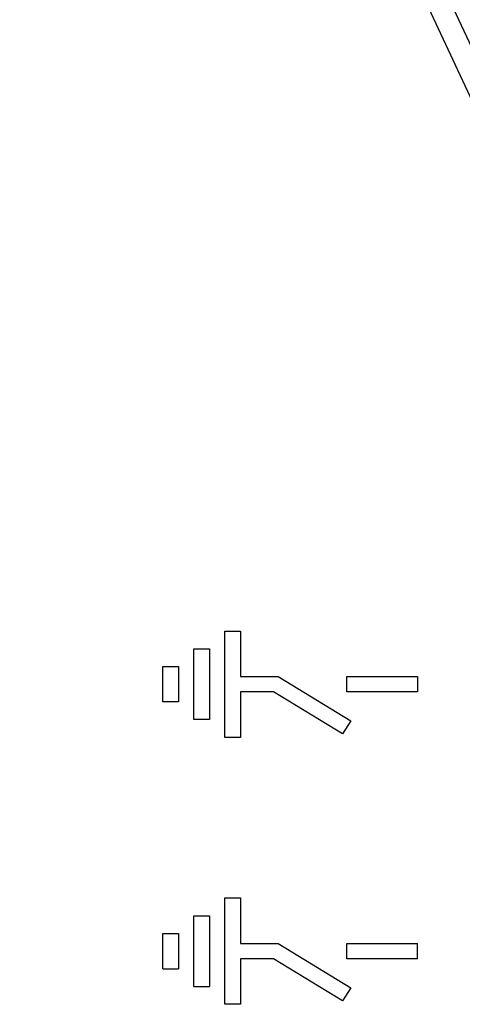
# Model space of a CAD drawing. Header units: millimetres. Extents: x -0.39 to 0.76, y -0.29 to 0.59.
# Tile 8 of 137: x -0.0778 to -0.0578, y 0.1519 to 0.1964. Entities that reach past the tile are written whole.
import ezdxf

# ---------------------------------------------------------------- set-up
doc = ezdxf.new("R2010")
doc.units = ezdxf.units.MM

msp = doc.modelspace()

# ---------------------------------------------------------------- linework, layer by layer
at = {"color": 7, "linetype": 'Continuous', "lineweight": 25}
for p, q in [((-0.07873, 0.240828), (-0.05294, 0.185598)), ((-0.053166, 0.18372), (-0.079636, 0.240405)), ((-0.06852, 0.168757), (-0.06782, 0.168757)), ((-0.06852, 0.163957), (-0.06852, 0.168757)), ((-0.06782, 0.168757), (-0.06782, 0.166707)), ((-0.06992, 0.164757), (-0.06992, 0.167957)), ((-0.06992, 0.167957), (-0.06922, 0.167957)), ((-0.06922, 0.167957), (-0.06922, 0.164757)), ((-0.07132, 0.165557), (-0.07132, 0.167157)), ((-0.07132, 0.167157), (-0.07062, 0.167157)), ((-0.07062, 0.167157), (-0.07062, 0.165557)), ((-0.06782, 0.166707), (-0.066122, 0.166707)), ((-0.066122, 0.166707), (-0.062838, 0.164705)), ((-0.06302, 0.166007), (-0.06302, 0.166707)), ((-0.06302, 0.166707), (-0.05982, 0.166707)), ((-0.05982, 0.166707), (-0.05982, 0.166007)), ((-0.066318, 0.166007), (-0.06782, 0.166007)), ((-0.06782, 0.166007), (-0.06782, 0.163957)), ((-0.063202, 0.164108), (-0.066318, 0.166007)), ((-0.05982, 0.166007), (-0.06302, 0.166007)), ((-0.07062, 0.165557), (-0.07132, 0.165557)), ((-0.06922, 0.164757), (-0.06992, 0.164757)), ((-0.062838, 0.164705), (-0.063202, 0.164108)), ((-0.06782, 0.163957), (-0.06852, 0.163957)), ((-0.06852, 0.151906), (-0.06852, 0.156706)), ((-0.06852, 0.156706), (-0.06782, 0.156706)), ((-0.06782, 0.156706), (-0.06782, 0.154656)), ((-0.06992, 0.152706), (-0.06992, 0.155906)), ((-0.06992, 0.155906), (-0.06922, 0.155906)), ((-0.06922, 0.155906), (-0.06922, 0.152706)), ((-0.07132, 0.153506), (-0.07132, 0.155106)), ((-0.07132, 0.155106), (-0.07062, 0.155106)), ((-0.07062, 0.155106), (-0.07062, 0.153506)), ((-0.06782, 0.154656), (-0.066122, 0.154656)), ((-0.066122, 0.154656), (-0.062838, 0.152655)), ((-0.06302, 0.154656), (-0.05982, 0.154656)), ((-0.06302, 0.153956), (-0.06302, 0.154656)), ((-0.05982, 0.153956), (-0.05982, 0.154656)), ((-0.066319, 0.153956), (-0.06782, 0.153956)), ((-0.06782, 0.153956), (-0.06782, 0.151906)), ((-0.063203, 0.152057), (-0.066319, 0.153956)), ((-0.05982, 0.153956), (-0.06302, 0.153956)), ((-0.07132, 0.153506), (-0.07062, 0.153506)), ((-0.06992, 0.152706), (-0.06922, 0.152706)), ((-0.062838, 0.152655), (-0.063203, 0.152057)), ((-0.06782, 0.151906), (-0.06852, 0.151906))]:
    msp.add_line(p, q, dxfattribs=at)
for points, knots in [([(0.0086989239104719, 0.1846812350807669), (0.0025480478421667, 0.1889591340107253), (-0.0036025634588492, 0.1932368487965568), (-0.0159034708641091, 0.2017920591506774), (-0.0220537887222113, 0.2060695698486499), (-0.034354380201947, 0.2146245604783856), (-0.0405046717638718, 0.2189020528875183), (-0.0528052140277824, 0.2274570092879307), (-0.0589554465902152, 0.2317344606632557), (-0.0651054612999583, 0.2360117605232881)], [0, 0, 0, 0, 0.25, 0.25, 0.5, 0.5, 0.75, 0.75, 1, 1, 1, 1]), ([(-0.0690842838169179, 0.2351247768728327), (-0.0626421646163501, 0.2306443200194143), (-0.0561997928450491, 0.2261636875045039), (-0.0433149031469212, 0.2172023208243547), (-0.0368724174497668, 0.2127216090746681), (-0.023987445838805, 0.203760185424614), (-0.017544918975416, 0.1992794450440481), (-0.0046595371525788, 0.1903177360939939), (0.0017832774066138, 0.1858367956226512), (0.008226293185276, 0.1813557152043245)], [0, 0, 0, 0, 0.25, 0.25, 0.5, 0.5, 0.75, 0.75, 1, 1, 1, 1]), ([(0.0089644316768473, 0.1771881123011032), (0.0027774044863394, 0.1814911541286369), (-0.0034094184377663, 0.1857940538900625), (-0.0157827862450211, 0.194399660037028), (-0.0219693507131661, 0.1987023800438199), (-0.0343423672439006, 0.2073077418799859), (-0.0405288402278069, 0.2116103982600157), (-0.0529017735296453, 0.2202157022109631), (-0.0590882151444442, 0.2245183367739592), (-0.0652744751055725, 0.228820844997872)], [0, 0, 0, 0, 0.25, 0.25, 0.5, 0.5, 0.75, 0.75, 1, 1, 1, 1]), ([(-0.064139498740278, 0.2243772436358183), (-0.058298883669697, 0.2203151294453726), (-0.0524581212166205, 0.2162529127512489), (-0.0407765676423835, 0.208128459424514), (-0.0349357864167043, 0.2040662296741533), (-0.0232541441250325, 0.1959417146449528), (-0.0174133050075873, 0.1918794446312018), (-0.005731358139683, 0.1837547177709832), (0.0001097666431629, 0.1796922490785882), (0.0059510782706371, 0.1756296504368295)], [0, 0, 0, 0, 0.25, 0.25, 0.5, 0.5, 0.75, 0.75, 1, 1, 1, 1]), ([(-0.0006296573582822, 0.1765522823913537), (-0.0055905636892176, 0.1800025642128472), (-0.0105513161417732, 0.1834527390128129), (-0.0204725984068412, 0.190352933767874), (-0.0254331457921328, 0.1938029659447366), (-0.0353542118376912, 0.2007030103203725), (-0.0403147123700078, 0.2041530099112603), (-0.0502357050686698, 0.2110530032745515), (-0.0551961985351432, 0.2145029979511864), (-0.0601566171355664, 0.2179529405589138)], [0, 0, 0, 0, 0.25, 0.25, 0.5, 0.5, 0.75, 0.75, 1, 1, 1, 1]), ([(-0.0590216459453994, 0.2135093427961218), (-0.0545013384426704, 0.2103654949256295), (-0.0499809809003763, 0.2072216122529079), (-0.0409402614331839, 0.200933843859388), (-0.036419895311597, 0.1977899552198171), (-0.0228587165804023, 0.1883582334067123), (-0.0138178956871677, 0.1820703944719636), (-0.0047764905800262, 0.1757821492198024)], [0, 0, 0, 0, 0.2499999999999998, 0.2499999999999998, 0.4999999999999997, 0.4999999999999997, 1, 1, 1, 1])]:
    msp.add_open_spline(points, degree=3, knots=knots, dxfattribs=at)

doc.saveas('drawing.dxf')
